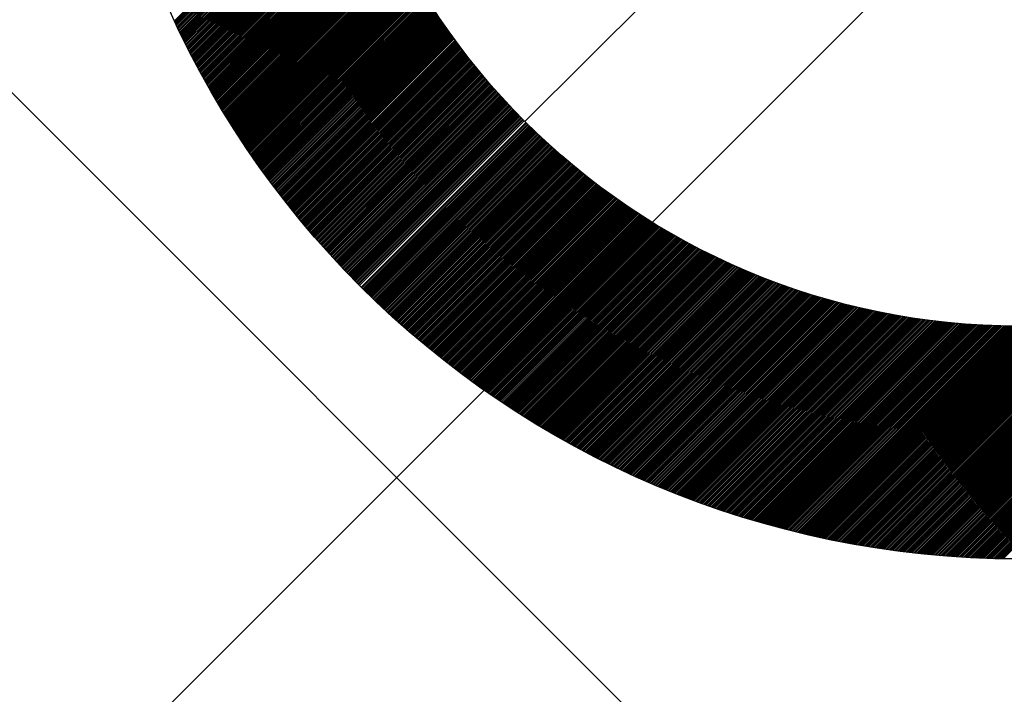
# Model space of a CAD drawing. Header units: millimetres. Extents: x -1753 to 37187, y -1972 to 14840.
# Tile 76 of 128: x 5086 to 5192, y 7225 to 7297. Entities that reach past the tile are written whole.
import ezdxf
from ezdxf.enums import TextEntityAlignment as Align

# ---------------------------------------------------------------- set-up
doc = ezdxf.new("R2010")
doc.units = ezdxf.units.MM
doc.header["$LTSCALE"] = 2
doc.header["$MEASUREMENT"] = 0
doc.linetypes.add('DASHED', pattern=[0.75, 0.5, -0.25])
doc.linetypes.add('HIDDEN', pattern=[0.375, 0.25, -0.125])
doc.layers.add('FIRE-SPKLR-EQP', color=1, linetype='Continuous', true_color=0xff0000)
doc.layers.add('FIRE-SPKLR-EQP-MPA-12SM-C', color=3, linetype='HIDDEN', true_color=0x00ff00)
doc.layers.add('GREY SCALE', color=9, linetype='Continuous', lineweight=0, true_color=0x808080)
doc.styles.get("Standard").update_dxf_attribs({"font": 'times.ttf'})

# ---------------------------------------------------------------- blocks, each defined once
blk = doc.blocks.new('SPKLR-EQP-PENDENT-68C')
at = {"layer": 'FIRE-SPKLR-EQP-MPA-12SM-C', "linetype": 'DASHED'}
blk.add_circle((0, 0), 2450, dxfattribs=at)
blk = doc.blocks.new('RCP LAYOUT')
at = {"layer": 'GREY SCALE', "lineweight": -3}
for p, q in [((1148.68, 3270), (11258.68, 13380)), ((9104.37, 3270), (200, 12174.37)), ((5140.29, 7286.07), (5246.36, 7392.14)), ((5102.67, 7296.89), (5121.93, 7316.15)), ((5102.73, 7296.77), (5121.97, 7316.01)), ((5102.78, 7296.65), (5122.01, 7315.88)), ((5102.84, 7296.53), (5122.06, 7315.75)), ((5102.9, 7296.41), (5122.1, 7315.61)), ((5102.95, 7296.29), (5122.14, 7315.48)), ((5103.01, 7296.17), (5122.19, 7315.35)), ((5103.07, 7296.05), (5122.23, 7315.21)), ((5103.13, 7295.93), (5122.28, 7315.08)), ((5103.18, 7295.81), (5122.32, 7314.95)), ((5103.24, 7295.69), (5122.37, 7314.82)), ((5103.3, 7295.57), (5122.41, 7314.69)), ((5103.36, 7295.45), (5122.46, 7314.56)), ((5103.41, 7295.34), (5122.5, 7314.42)), ((5103.47, 7295.22), (5122.55, 7314.29)), ((5103.53, 7295.1), (5122.59, 7314.16)), ((5103.59, 7294.98), (5122.64, 7314.03)), ((5103.65, 7294.86), (5122.69, 7313.9)), ((5103.7, 7294.74), (5122.73, 7313.77)), ((5103.76, 7294.62), (5122.78, 7313.64)), ((5103.82, 7294.51), (5122.83, 7313.51)), ((5103.88, 7294.39), (5122.87, 7313.38)), ((5103.94, 7294.27), (5122.92, 7313.25)), ((5104, 7294.15), (5122.97, 7313.12)), ((5104.06, 7294.04), (5123.02, 7312.99)), ((5104.12, 7293.92), (5123.06, 7312.87)), ((5104.18, 7293.8), (5123.11, 7312.74)), ((5104.24, 7293.68), (5123.16, 7312.61)), ((5104.3, 7293.57), (5123.21, 7312.48)), ((5104.36, 7293.45), (5123.26, 7312.35)), ((5104.42, 7293.33), (5123.31, 7312.22)), ((5104.48, 7293.22), (5123.36, 7312.1)), ((5104.54, 7293.1), (5123.41, 7311.97)), ((5104.6, 7292.98), (5123.46, 7311.84)), ((5104.66, 7292.87), (5123.51, 7311.72)), ((5104.72, 7292.75), (5123.56, 7311.59)), ((5104.78, 7292.63), (5123.61, 7311.46)), ((5104.84, 7292.52), (5123.66, 7311.34)), ((5104.9, 7292.4), (5123.71, 7311.21)), ((5104.96, 7292.29), (5123.76, 7311.08)), ((5105.02, 7292.17), (5123.81, 7310.96)), ((5105.08, 7292.06), (5123.86, 7310.83)), ((5105.15, 7291.94), (5123.91, 7310.71)), ((5105.21, 7291.83), (5123.96, 7310.58)), ((5105.27, 7291.71), (5124.01, 7310.45)), ((5105.33, 7291.6), (5124.06, 7310.33)), ((5105.39, 7291.48), (5124.12, 7310.21)), ((5105.46, 7291.37), (5124.17, 7310.08)), ((5105.52, 7291.25), (5124.22, 7309.96)), ((5105.58, 7291.14), (5124.27, 7309.83)), ((5105.64, 7291.02), (5124.33, 7309.71)), ((5105.71, 7290.91), (5124.38, 7309.58)), ((5105.77, 7290.8), (5124.43, 7309.46)), ((5105.83, 7290.68), (5124.49, 7309.34)), ((5105.89, 7290.57), (5124.54, 7309.21)), ((5105.96, 7290.45), (5124.59, 7309.09)), ((5106.02, 7290.34), (5124.65, 7308.97)), ((5106.08, 7290.23), (5124.7, 7308.84)), ((5106.15, 7290.11), (5124.75, 7308.72)), ((5106.21, 7290), (5124.81, 7308.6)), ((5106.27, 7289.89), (5124.86, 7308.48)), ((5106.34, 7289.78), (5124.92, 7308.36)), ((5106.4, 7289.66), (5124.97, 7308.23)), ((5106.47, 7289.55), (5125.03, 7308.11)), ((5106.53, 7289.44), (5125.08, 7307.99)), ((5106.6, 7289.33), (5125.14, 7307.87)), ((5106.66, 7289.21), (5125.19, 7307.75)), ((5106.72, 7289.1), (5125.25, 7307.63)), ((5106.79, 7288.99), (5125.31, 7307.51)), ((5106.85, 7288.88), (5125.36, 7307.39)), ((5106.92, 7288.77), (5125.42, 7307.27)), ((5106.98, 7288.65), (5125.48, 7307.14)), ((5107.05, 7288.54), (5125.53, 7307.02)), ((5107.12, 7288.43), (5125.59, 7306.9)), ((5107.18, 7288.32), (5125.65, 7306.79)), ((5107.25, 7288.21), (5125.7, 7306.67)), ((5107.31, 7288.1), (5125.76, 7306.55)), ((5107.38, 7287.99), (5125.82, 7306.43)), ((5107.44, 7287.88), (5125.88, 7306.31)), ((5107.51, 7287.77), (5125.93, 7306.19)), ((5107.58, 7287.65), (5125.99, 7306.07)), ((5107.64, 7287.54), (5126.05, 7305.95)), ((5107.71, 7287.43), (5126.11, 7305.83)), ((5107.78, 7287.32), (5126.17, 7305.72)), ((5107.84, 7287.21), (5126.23, 7305.6)), ((5107.91, 7287.1), (5126.29, 7305.48)), ((5107.98, 7286.99), (5126.34, 7305.36)), ((5108.04, 7286.88), (5126.4, 7305.24)), ((5108.11, 7286.77), (5126.46, 7305.13)), ((5108.18, 7286.67), (5126.52, 7305.01)), ((5108.25, 7286.56), (5126.58, 7304.89)), ((5108.31, 7286.45), (5126.64, 7304.78)), ((5108.38, 7286.34), (5126.7, 7304.66)), ((5108.45, 7286.23), (5126.76, 7304.54)), ((5108.52, 7286.12), (5126.82, 7304.43)), ((5108.58, 7286.01), (5126.88, 7304.31)), ((5108.65, 7285.9), (5126.95, 7304.2)), ((5108.72, 7285.79), (5127.01, 7304.08)), ((5108.79, 7285.69), (5127.07, 7303.96)), ((5108.86, 7285.58), (5127.13, 7303.85)), ((5108.93, 7285.47), (5127.19, 7303.73)), ((5109, 7285.36), (5127.25, 7303.62)), ((5109.06, 7285.25), (5127.31, 7303.5)), ((5109.13, 7285.15), (5127.38, 7303.39)), ((5109.2, 7285.04), (5127.44, 7303.27)), ((5109.27, 7284.93), (5127.5, 7303.16)), ((5109.34, 7284.82), (5127.56, 7303.05)), ((5109.41, 7284.72), (5127.63, 7302.93)), ((5109.48, 7284.61), (5127.69, 7302.82)), ((5109.55, 7284.5), (5127.75, 7302.7)), ((5109.62, 7284.39), (5127.81, 7302.59)), ((5109.69, 7284.29), (5127.88, 7302.48)), ((5109.76, 7284.18), (5127.94, 7302.36)), ((5109.83, 7284.07), (5128.01, 7302.25)), ((5109.9, 7283.97), (5128.07, 7302.14)), ((5109.97, 7283.86), (5128.13, 7302.02)), ((5110.04, 7283.75), (5128.2, 7301.91)), ((5110.11, 7283.65), (5128.26, 7301.8)), ((5110.18, 7283.54), (5128.33, 7301.69)), ((5110.25, 7283.44), (5128.39, 7301.57)), ((5110.32, 7283.33), (5128.46, 7301.46)), ((5110.4, 7283.23), (5128.52, 7301.35)), ((5110.47, 7283.12), (5128.59, 7301.24)), ((5110.54, 7283.01), (5128.65, 7301.13)), ((5110.61, 7282.91), (5128.72, 7301.02)), ((5110.68, 7282.8), (5128.78, 7300.91)), ((5110.75, 7282.7), (5128.85, 7300.79)), ((5110.82, 7282.59), (5128.91, 7300.68)), ((5110.9, 7282.49), (5128.98, 7300.57)), ((5110.97, 7282.38), (5129.05, 7300.46)), ((5111.04, 7282.28), (5129.11, 7300.35)), ((5111.11, 7282.18), (5129.18, 7300.24)), ((5111.18, 7282.07), (5129.25, 7300.13)), ((5111.26, 7281.97), (5129.31, 7300.02)), ((5111.33, 7281.86), (5129.38, 7299.91)), ((5111.4, 7281.76), (5129.45, 7299.8)), ((5111.48, 7281.65), (5129.52, 7299.69)), ((5111.55, 7281.55), (5129.58, 7299.58)), ((5111.62, 7281.45), (5129.65, 7299.48)), ((5111.69, 7281.34), (5129.72, 7299.37)), ((5111.77, 7281.24), (5129.79, 7299.26)), ((5111.84, 7281.14), (5129.85, 7299.15)), ((5111.92, 7281.03), (5129.92, 7299.04)), ((5111.99, 7280.93), (5129.99, 7298.93)), ((5112.06, 7280.83), (5130.06, 7298.82)), ((5112.14, 7280.72), (5130.13, 7298.72)), ((5112.21, 7280.62), (5130.2, 7298.61)), ((5112.28, 7280.52), (5130.27, 7298.5)), ((5112.36, 7280.42), (5130.34, 7298.39)), ((5112.43, 7280.31), (5130.41, 7298.29)), ((5112.51, 7280.21), (5130.48, 7298.18)), ((5112.58, 7280.11), (5130.55, 7298.07)), ((5112.66, 7280.01), (5130.62, 7297.97)), ((5112.73, 7279.91), (5130.69, 7297.86)), ((5112.81, 7279.8), (5130.76, 7297.75)), ((5112.88, 7279.7), (5130.83, 7297.65)), ((5112.96, 7279.6), (5130.9, 7297.54)), ((5113.03, 7279.5), (5130.97, 7297.43)), ((5113.11, 7279.4), (5131.04, 7297.33)), ((5113.18, 7279.3), (5131.11, 7297.22)), ((5113.26, 7279.19), (5131.18, 7297.12)), ((5113.33, 7279.09), (5131.25, 7297.01)), ((5113.41, 7278.99), (5131.32, 7296.91)), ((5113.49, 7278.89), (5131.4, 7296.8)), ((5113.56, 7278.79), (5131.47, 7296.7)), ((5113.64, 7278.69), (5131.54, 7296.59)), ((5113.71, 7278.59), (5131.61, 7296.49)), ((5113.79, 7278.49), (5131.68, 7296.38)), ((5113.87, 7278.39), (5131.76, 7296.28)), ((5113.94, 7278.29), (5131.83, 7296.17)), ((5114.02, 7278.19), (5131.9, 7296.07)), ((5114.1, 7278.09), (5131.97, 7295.97)), ((5114.17, 7277.99), (5132.05, 7295.86)), ((5114.25, 7277.89), (5132.12, 7295.76)), ((5114.33, 7277.79), (5132.19, 7295.66)), ((5114.41, 7277.69), (5132.27, 7295.55)), ((5114.48, 7277.59), (5132.34, 7295.45)), ((5114.56, 7277.49), (5132.41, 7295.35)), ((5114.64, 7277.39), (5132.49, 7295.24)), ((5114.72, 7277.29), (5132.56, 7295.14)), ((5114.79, 7277.2), (5132.64, 7295.04)), ((5114.87, 7277.1), (5132.71, 7294.94)), ((5114.95, 7277), (5132.79, 7294.83)), ((5115.03, 7276.9), (5132.86, 7294.73)), ((5115.11, 7276.8), (5132.94, 7294.63)), ((5115.19, 7276.7), (5133.01, 7294.53)), ((5115.26, 7276.6), (5133.09, 7294.43)), ((5115.34, 7276.51), (5133.16, 7294.32)), ((5115.42, 7276.41), (5133.24, 7294.22)), ((5115.5, 7276.31), (5133.31, 7294.12)), ((5115.58, 7276.21), (5133.39, 7294.02)), ((5115.66, 7276.11), (5133.46, 7293.92)), ((5115.74, 7276.02), (5133.54, 7293.82)), ((5115.82, 7275.92), (5133.62, 7293.72)), ((5115.9, 7275.82), (5133.69, 7293.62)), ((5115.98, 7275.73), (5133.77, 7293.52)), ((5116.06, 7275.63), (5133.85, 7293.42)), ((5116.14, 7275.53), (5133.92, 7293.32)), ((5116.22, 7275.43), (5134, 7293.22)), ((5116.3, 7275.34), (5134.08, 7293.12)), ((5116.38, 7275.24), (5134.16, 7293.02)), ((5116.46, 7275.14), (5134.23, 7292.92)), ((5116.54, 7275.05), (5134.31, 7292.82)), ((5116.62, 7274.95), (5134.39, 7292.72)), ((5116.7, 7274.86), (5134.47, 7292.62)), ((5116.78, 7274.76), (5134.54, 7292.53)), ((5116.86, 7274.66), (5134.62, 7292.43)), ((5116.94, 7274.57), (5134.7, 7292.33)), ((5117.02, 7274.47), (5134.78, 7292.23)), ((5117.1, 7274.38), (5134.86, 7292.13)), ((5117.18, 7274.28), (5134.94, 7292.03)), ((5117.26, 7274.18), (5135.02, 7291.94)), ((5117.35, 7274.09), (5135.09, 7291.84)), ((5117.43, 7273.99), (5135.17, 7291.74)), ((5117.51, 7273.9), (5135.25, 7291.64)), ((5117.59, 7273.8), (5135.33, 7291.55)), ((5117.67, 7273.71), (5135.41, 7291.45)), ((5117.75, 7273.61), (5135.49, 7291.35)), ((5117.84, 7273.52), (5135.57, 7291.26)), ((5117.92, 7273.43), (5135.65, 7291.16)), ((5118, 7273.33), (5135.73, 7291.06)), ((5118.08, 7273.24), (5135.81, 7290.97)), ((5118.17, 7273.14), (5135.89, 7290.87)), ((5118.25, 7273.05), (5135.98, 7290.77)), ((5118.33, 7272.95), (5136.06, 7290.68)), ((5118.41, 7272.86), (5136.14, 7290.58)), ((5118.5, 7272.77), (5136.22, 7290.49)), ((5118.58, 7272.67), (5136.3, 7290.39)), ((5118.66, 7272.58), (5136.38, 7290.3)), ((5118.75, 7272.49), (5136.46, 7290.2)), ((5118.83, 7272.39), (5136.54, 7290.11)), ((5118.91, 7272.3), (5136.63, 7290.01)), ((5119, 7272.21), (5136.71, 7289.92)), ((5119.08, 7272.11), (5136.79, 7289.82)), ((5119.17, 7272.02), (5136.87, 7289.73)), ((5119.25, 7271.93), (5136.96, 7289.63)), ((5119.33, 7271.84), (5137.04, 7289.54)), ((5119.42, 7271.74), (5137.12, 7289.45)), ((5119.5, 7271.65), (5137.2, 7289.35)), ((5119.59, 7271.56), (5137.29, 7289.26)), ((5119.67, 7271.47), (5137.37, 7289.16)), ((5119.76, 7271.37), (5137.45, 7289.07)), ((5119.84, 7271.28), (5137.54, 7288.98)), ((5119.93, 7271.19), (5137.62, 7288.89)), ((5120.01, 7271.1), (5137.71, 7288.79)), ((5120.1, 7271.01), (5137.79, 7288.7)), ((5120.18, 7270.91), (5137.87, 7288.61)), ((5120.27, 7270.82), (5137.96, 7288.51)), ((5120.35, 7270.73), (5138.04, 7288.42)), ((5120.44, 7270.64), (5138.13, 7288.33)), ((5120.52, 7270.55), (5138.21, 7288.24)), ((5120.61, 7270.46), (5138.3, 7288.15)), ((5120.7, 7270.37), (5138.38, 7288.05)), ((5120.78, 7270.28), (5138.47, 7287.96)), ((5120.87, 7270.19), (5138.55, 7287.87)), ((5120.95, 7270.1), (5138.64, 7287.78)), ((5121.04, 7270.01), (5138.72, 7287.69)), ((5121.13, 7269.92), (5138.81, 7287.6)), ((5121.21, 7269.83), (5138.9, 7287.51)), ((5121.3, 7269.74), (5138.98, 7287.42)), ((5121.39, 7269.65), (5139.07, 7287.33)), ((5121.47, 7269.56), (5139.15, 7287.24)), ((5121.56, 7269.47), (5139.24, 7287.15)), ((5121.65, 7269.38), (5139.33, 7287.06)), ((5121.73, 7269.29), (5139.41, 7286.97)), ((5121.82, 7269.2), (5139.5, 7286.88)), ((5121.91, 7269.11), (5139.59, 7286.79)), ((5122, 7269.02), (5139.68, 7286.7)), ((5122.08, 7268.93), (5139.76, 7286.61)), ((5122.17, 7268.84), (5139.85, 7286.52)), ((5122.26, 7268.75), (5139.94, 7286.43)), ((5122.35, 7268.66), (5140.03, 7286.34)), ((5122.44, 7268.57), (5140.11, 7286.25)), ((5122.52, 7268.49), (5140.2, 7286.16)), ((5122.7, 7268.31), (5140.38, 7285.99)), ((5122.79, 7268.22), (5140.47, 7285.9)), ((5122.88, 7268.13), (5140.56, 7285.81)), ((5122.97, 7268.04), (5140.65, 7285.72)), ((5123.06, 7267.96), (5140.73, 7285.63)), ((5123.15, 7267.87), (5140.82, 7285.55)), ((5123.23, 7267.78), (5140.91, 7285.46)), ((5123.32, 7267.69), (5141, 7285.37)), ((5123.41, 7267.61), (5141.09, 7285.28)), ((5123.5, 7267.52), (5141.18, 7285.2)), ((5123.59, 7267.43), (5141.27, 7285.11)), ((5123.68, 7267.34), (5141.36, 7285.02)), ((5123.77, 7267.26), (5141.45, 7284.94)), ((5123.86, 7267.17), (5141.54, 7284.85)), ((5123.95, 7267.08), (5141.63, 7284.77)), ((5124.04, 7267), (5141.72, 7284.68)), ((5124.13, 7266.91), (5141.81, 7284.59)), ((5124.22, 7266.82), (5141.91, 7284.51)), ((5124.31, 7266.74), (5142, 7284.42)), ((5124.4, 7266.65), (5142.09, 7284.34)), ((5124.49, 7266.57), (5142.18, 7284.25)), ((5124.58, 7266.48), (5142.27, 7284.17)), ((5124.68, 7266.39), (5142.36, 7284.08)), ((5124.77, 7266.31), (5142.45, 7284)), ((5124.86, 7266.22), (5142.55, 7283.91)), ((5124.95, 7266.14), (5142.64, 7283.83)), ((5125.04, 7266.05), (5142.73, 7283.74)), ((5125.13, 7265.97), (5142.82, 7283.66)), ((5125.22, 7265.88), (5142.92, 7283.57)), ((5125.31, 7265.79), (5143.01, 7283.49)), ((5125.41, 7265.71), (5143.1, 7283.41)), ((5125.5, 7265.62), (5143.19, 7283.32)), ((5125.59, 7265.54), (5143.29, 7283.24)), ((5125.68, 7265.46), (5143.38, 7283.15)), ((5125.77, 7265.37), (5143.47, 7283.07)), ((5125.87, 7265.29), (5143.57, 7282.99)), ((5125.96, 7265.2), (5143.66, 7282.91)), ((5126.05, 7265.12), (5143.76, 7282.82)), ((5126.14, 7265.03), (5143.85, 7282.74)), ((5126.24, 7264.95), (5143.94, 7282.66)), ((5126.33, 7264.87), (5144.04, 7282.57)), ((5126.42, 7264.78), (5144.13, 7282.49)), ((5126.52, 7264.7), (5144.23, 7282.41)), ((5126.61, 7264.61), (5144.32, 7282.33)), ((5126.7, 7264.53), (5144.42, 7282.25)), ((5126.8, 7264.45), (5144.51, 7282.16)), ((5126.89, 7264.36), (5144.61, 7282.08)), ((5126.98, 7264.28), (5144.7, 7282)), ((5127.08, 7264.2), (5144.8, 7281.92)), ((5127.17, 7264.12), (5144.89, 7281.84)), ((5127.26, 7264.03), (5144.99, 7281.76)), ((5127.36, 7263.95), (5145.09, 7281.68)), ((5127.45, 7263.87), (5145.18, 7281.6)), ((5127.55, 7263.79), (5145.28, 7281.52)), ((5127.64, 7263.7), (5145.38, 7281.44)), ((5127.74, 7263.62), (5145.47, 7281.36)), ((5127.83, 7263.54), (5145.57, 7281.28)), ((5127.93, 7263.46), (5145.67, 7281.2)), ((5128.02, 7263.37), (5145.76, 7281.12)), ((5128.12, 7263.29), (5145.86, 7281.04)), ((5128.21, 7263.21), (5145.96, 7280.96)), ((5128.31, 7263.13), (5146.05, 7280.88)), ((5128.4, 7263.05), (5146.15, 7280.8)), ((5128.5, 7262.97), (5146.25, 7280.72)), ((5128.59, 7262.89), (5146.35, 7280.64)), ((5128.69, 7262.8), (5146.45, 7280.56)), ((5128.78, 7262.72), (5146.54, 7280.48)), ((5128.88, 7262.64), (5146.64, 7280.41)), ((5128.98, 7262.56), (5146.74, 7280.33)), ((5129.07, 7262.48), (5146.84, 7280.25)), ((5129.17, 7262.4), (5146.94, 7280.17)), ((5129.26, 7262.32), (5147.04, 7280.09)), ((5129.36, 7262.24), (5147.14, 7280.02)), ((5129.46, 7262.16), (5147.24, 7279.94)), ((5129.55, 7262.08), (5147.34, 7279.86)), ((5129.65, 7262), (5147.44, 7279.78)), ((5129.75, 7261.92), (5147.54, 7279.71)), ((5129.84, 7261.84), (5147.64, 7279.63)), ((5129.94, 7261.76), (5147.74, 7279.55)), ((5130.04, 7261.68), (5147.84, 7279.48)), ((5130.14, 7261.6), (5147.94, 7279.4)), ((5130.23, 7261.52), (5148.04, 7279.32)), ((5130.33, 7261.44), (5148.14, 7279.25)), ((5130.43, 7261.36), (5148.24, 7279.17)), ((5130.53, 7261.28), (5148.34, 7279.1)), ((5130.62, 7261.21), (5148.44, 7279.02)), ((5130.72, 7261.13), (5148.54, 7278.95)), ((5130.82, 7261.05), (5148.64, 7278.87)), ((5130.92, 7260.97), (5148.74, 7278.79)), ((5131.02, 7260.89), (5148.85, 7278.72)), ((5131.12, 7260.81), (5148.95, 7278.64)), ((5131.21, 7260.73), (5149.05, 7278.57)), ((5131.31, 7260.66), (5149.15, 7278.5)), ((5131.41, 7260.58), (5149.25, 7278.42)), ((5131.51, 7260.5), (5149.36, 7278.35)), ((5131.61, 7260.42), (5149.46, 7278.27)), ((5131.71, 7260.34), (5149.56, 7278.2)), ((5131.81, 7260.27), (5149.67, 7278.12)), ((5131.91, 7260.19), (5149.77, 7278.05)), ((5132.01, 7260.11), (5149.87, 7277.98)), ((5132.11, 7260.04), (5149.97, 7277.9)), ((5132.21, 7259.96), (5150.08, 7277.83)), ((5132.31, 7259.88), (5150.18, 7277.76)), ((5132.41, 7259.8), (5150.29, 7277.68)), ((5132.51, 7259.73), (5150.39, 7277.61)), ((5132.61, 7259.65), (5150.49, 7277.54)), ((5132.71, 7259.57), (5150.6, 7277.47)), ((5132.81, 7259.5), (5150.7, 7277.39)), ((5132.91, 7259.42), (5150.81, 7277.32)), ((5133.01, 7259.35), (5150.91, 7277.25)), ((5133.11, 7259.27), (5151.02, 7277.18)), ((5133.21, 7259.19), (5151.12, 7277.11)), ((5133.31, 7259.12), (5151.23, 7277.04)), ((5133.41, 7259.04), (5151.33, 7276.96)), ((5133.51, 7258.97), (5151.44, 7276.89)), ((5133.61, 7258.89), (5151.54, 7276.82)), ((5133.71, 7258.82), (5151.65, 7276.75)), ((5133.82, 7258.74), (5151.76, 7276.68)), ((5133.92, 7258.67), (5151.86, 7276.61)), ((5134.02, 7258.59), (5151.97, 7276.54)), ((5134.12, 7258.52), (5152.08, 7276.47)), ((5134.22, 7258.44), (5152.18, 7276.4)), ((5134.33, 7258.37), (5152.29, 7276.33)), ((5134.43, 7258.29), (5152.4, 7276.26)), ((5134.53, 7258.22), (5152.5, 7276.19)), ((5134.63, 7258.14), (5152.61, 7276.12)), ((5134.74, 7258.07), (5152.72, 7276.05)), ((5134.84, 7257.99), (5152.83, 7275.98)), ((5134.94, 7257.92), (5152.93, 7275.91)), ((5135.04, 7257.85), (5153.04, 7275.84)), ((5135.15, 7257.77), (5153.15, 7275.78)), ((5135.25, 7257.7), (5153.26, 7275.71)), ((5135.35, 7257.63), (5153.37, 7275.64)), ((5135.46, 7257.55), (5153.47, 7275.57)), ((5135.56, 7257.48), (5153.58, 7275.5)), ((5135.66, 7257.41), (5153.69, 7275.43)), ((5135.77, 7257.33), (5153.8, 7275.37)), ((5135.87, 7257.26), (5153.91, 7275.3)), ((5135.97, 7257.19), (5154.02, 7275.23)), ((5136.08, 7257.11), (5154.13, 7275.16)), ((5136.18, 7257.04), (5154.24, 7275.1)), ((5136.29, 7256.97), (5154.35, 7275.03)), ((5136.39, 7256.9), (5154.46, 7274.96)), ((5136.5, 7256.82), (5154.57, 7274.9)), ((5136.6, 7256.75), (5154.68, 7274.83)), ((5136.71, 7256.68), (5154.79, 7274.76)), ((5136.81, 7256.61), (5154.9, 7274.7)), ((5136.92, 7256.54), (5155.01, 7274.63)), ((5137.02, 7256.46), (5155.12, 7274.57)), ((5137.13, 7256.39), (5155.23, 7274.5)), ((5137.23, 7256.32), (5155.34, 7274.43)), ((5137.34, 7256.25), (5155.46, 7274.37)), ((5137.44, 7256.18), (5155.57, 7274.3)), ((5137.55, 7256.11), (5155.68, 7274.24)), ((5137.65, 7256.04), (5155.79, 7274.17)), ((5137.76, 7255.97), (5155.9, 7274.11)), ((5137.87, 7255.89), (5156.02, 7274.05)), ((5137.97, 7255.82), (5156.13, 7273.98)), ((5138.08, 7255.75), (5156.24, 7273.92)), ((5138.18, 7255.68), (5156.35, 7273.85)), ((5138.29, 7255.61), (5156.47, 7273.79)), ((5138.4, 7255.54), (5156.58, 7273.73)), ((5138.5, 7255.47), (5156.69, 7273.66)), ((5138.61, 7255.4), (5156.81, 7273.6)), ((5138.72, 7255.33), (5156.92, 7273.54)), ((5138.82, 7255.26), (5157.03, 7273.47)), ((5138.93, 7255.19), (5157.15, 7273.41)), ((5139.04, 7255.12), (5157.26, 7273.35)), ((5139.15, 7255.05), (5157.38, 7273.28)), ((5139.25, 7254.99), (5157.49, 7273.22)), ((5139.36, 7254.92), (5157.6, 7273.16)), ((5139.47, 7254.85), (5157.72, 7273.1)), ((5139.58, 7254.78), (5157.83, 7273.04)), ((5139.69, 7254.71), (5157.95, 7272.97)), ((5139.79, 7254.64), (5158.06, 7272.91)), ((5139.9, 7254.57), (5158.18, 7272.85)), ((5140.01, 7254.5), (5158.3, 7272.79)), ((5140.12, 7254.44), (5158.41, 7272.73)), ((5140.23, 7254.37), (5158.53, 7272.67)), ((5140.34, 7254.3), (5158.64, 7272.61)), ((5140.45, 7254.23), (5158.76, 7272.55)), ((5140.55, 7254.16), (5158.88, 7272.49)), ((5140.66, 7254.1), (5158.99, 7272.43)), ((5140.77, 7254.03), (5159.11, 7272.37)), ((5140.88, 7253.96), (5159.23, 7272.31)), ((5140.99, 7253.89), (5159.34, 7272.25)), ((5141.1, 7253.83), (5159.46, 7272.19)), ((5141.21, 7253.76), (5159.58, 7272.13)), ((5141.32, 7253.69), (5159.7, 7272.07)), ((5141.43, 7253.63), (5159.81, 7272.01)), ((5141.54, 7253.56), (5159.93, 7271.95)), ((5141.65, 7253.49), (5160.05, 7271.89)), ((5141.76, 7253.43), (5160.17, 7271.83)), ((5141.87, 7253.36), (5160.29, 7271.78)), ((5141.98, 7253.29), (5160.41, 7271.72)), ((5142.09, 7253.23), (5160.52, 7271.66)), ((5142.2, 7253.16), (5160.64, 7271.6)), ((5142.31, 7253.1), (5160.76, 7271.54)), ((5142.43, 7253.03), (5160.88, 7271.49)), ((5142.54, 7252.96), (5161, 7271.43)), ((5142.65, 7252.9), (5161.12, 7271.37)), ((5142.76, 7252.83), (5161.24, 7271.32)), ((5142.87, 7252.77), (5161.36, 7271.26)), ((5142.98, 7252.7), (5161.48, 7271.2)), ((5143.09, 7252.64), (5161.6, 7271.15)), ((5143.21, 7252.57), (5161.72, 7271.09)), ((5143.32, 7252.51), (5161.84, 7271.03)), ((5143.43, 7252.44), (5161.96, 7270.98)), ((5143.54, 7252.38), (5162.09, 7270.92)), ((5143.65, 7252.31), (5162.21, 7270.87)), ((5143.77, 7252.25), (5162.33, 7270.81)), ((5143.88, 7252.19), (5162.45, 7270.76)), ((5143.99, 7252.12), (5162.57, 7270.7)), ((5144.11, 7252.06), (5162.69, 7270.65)), ((5144.22, 7251.99), (5162.82, 7270.59)), ((5144.33, 7251.93), (5162.94, 7270.54)), ((5144.44, 7251.87), (5163.06, 7270.48)), ((5144.56, 7251.8), (5163.18, 7270.43)), ((5144.67, 7251.74), (5163.31, 7270.38)), ((5144.78, 7251.68), (5163.43, 7270.32)), ((5144.9, 7251.61), (5163.55, 7270.27)), ((5145.01, 7251.55), (5163.68, 7270.22)), ((5145.13, 7251.49), (5163.8, 7270.16)), ((5145.24, 7251.43), (5163.92, 7270.11)), ((5145.35, 7251.36), (5164.05, 7270.06)), ((5145.47, 7251.3), (5164.17, 7270)), ((5191.63, 7239.12), (5222.53, 7270.03)), ((5145.58, 7251.24), (5164.3, 7269.95)), ((5145.7, 7251.18), (5164.42, 7269.9)), ((5145.81, 7251.11), (5164.55, 7269.85)), ((5145.93, 7251.05), (5164.67, 7269.8)), ((5146.04, 7250.99), (5164.8, 7269.74)), ((5146.16, 7250.93), (5164.92, 7269.69)), ((5146.27, 7250.87), (5165.05, 7269.64)), ((5146.39, 7250.81), (5165.17, 7269.59)), ((5146.5, 7250.75), (5165.3, 7269.54)), ((5146.62, 7250.68), (5165.43, 7269.49)), ((5146.74, 7250.62), (5165.55, 7269.44)), ((5146.85, 7250.56), (5165.68, 7269.39)), ((5146.97, 7250.5), (5165.8, 7269.34)), ((5147.08, 7250.44), (5165.93, 7269.29)), ((5147.2, 7250.38), (5166.06, 7269.24)), ((5147.32, 7250.32), (5166.19, 7269.19)), ((5147.43, 7250.26), (5166.31, 7269.14)), ((5147.55, 7250.2), (5166.44, 7269.09)), ((5147.67, 7250.14), (5166.57, 7269.04)), ((5147.78, 7250.08), (5166.7, 7268.99)), ((5147.9, 7250.02), (5166.83, 7268.94)), ((5190.07, 7239.16), (5219.88, 7268.97)), ((5190.24, 7239.15), (5220.16, 7269.07)), ((5190.42, 7239.15), (5220.45, 7269.19)), ((5190.59, 7239.14), (5220.74, 7269.3)), ((5190.76, 7239.14), (5221.03, 7269.41)), ((5190.93, 7239.14), (5221.33, 7269.53)), ((5191.11, 7239.13), (5221.63, 7269.65)), ((5191.28, 7239.13), (5221.93, 7269.78)), ((5191.45, 7239.12), (5222.23, 7269.9)), ((5148.02, 7249.96), (5166.95, 7268.9)), ((5148.13, 7249.9), (5167.08, 7268.85)), ((5148.25, 7249.84), (5167.21, 7268.8)), ((5148.37, 7249.78), (5167.34, 7268.75)), ((5148.49, 7249.72), (5167.47, 7268.7)), ((5148.6, 7249.66), (5167.6, 7268.66)), ((5148.72, 7249.6), (5167.73, 7268.61)), ((5148.84, 7249.55), (5167.86, 7268.56)), ((5148.96, 7249.49), (5167.99, 7268.52)), ((5149.08, 7249.43), (5168.12, 7268.47)), ((5149.2, 7249.37), (5168.25, 7268.42)), ((5149.31, 7249.31), (5168.38, 7268.38)), ((5149.43, 7249.25), (5168.51, 7268.33)), ((5149.55, 7249.2), (5168.64, 7268.29)), ((5149.67, 7249.14), (5168.77, 7268.24)), ((5149.79, 7249.08), (5168.9, 7268.19)), ((5149.91, 7249.02), (5169.03, 7268.15)), ((5150.03, 7248.97), (5169.17, 7268.1)), ((5150.15, 7248.91), (5169.3, 7268.06)), ((5150.27, 7248.85), (5169.43, 7268.02)), ((5150.39, 7248.79), (5169.56, 7267.97)), ((5150.51, 7248.74), (5169.7, 7267.93)), ((5150.63, 7248.68), (5169.83, 7267.88)), ((5188.21, 7239.24), (5216.87, 7267.9)), ((5188.38, 7239.23), (5217.13, 7267.99)), ((5188.54, 7239.22), (5217.4, 7268.08)), ((5188.71, 7239.21), (5217.67, 7268.17)), ((5188.88, 7239.21), (5217.94, 7268.26)), ((5189.05, 7239.2), (5218.21, 7268.36)), ((5189.22, 7239.19), (5218.48, 7268.45)), ((5189.39, 7239.18), (5218.76, 7268.55)), ((5189.56, 7239.18), (5219.04, 7268.65)), ((5189.73, 7239.17), (5219.31, 7268.75)), ((5189.9, 7239.17), (5219.6, 7268.86)), ((5150.75, 7248.62), (5169.96, 7267.84)), ((5150.87, 7248.57), (5170.1, 7267.8)), ((5150.99, 7248.51), (5170.23, 7267.75)), ((5151.11, 7248.46), (5170.36, 7267.71)), ((5151.23, 7248.4), (5170.5, 7267.67)), ((5151.35, 7248.34), (5170.63, 7267.62)), ((5151.47, 7248.29), (5170.76, 7267.58)), ((5151.59, 7248.23), (5170.9, 7267.54)), ((5151.71, 7248.18), (5171.03, 7267.5)), ((5151.83, 7248.12), (5171.17, 7267.45)), ((5151.96, 7248.07), (5171.3, 7267.41)), ((5152.08, 7248.01), (5171.44, 7267.37)), ((5152.2, 7247.96), (5171.57, 7267.33)), ((5152.32, 7247.9), (5171.71, 7267.29)), ((5152.44, 7247.85), (5171.85, 7267.25)), ((5152.57, 7247.79), (5171.98, 7267.21)), ((5152.69, 7247.74), (5172.12, 7267.17)), ((5152.81, 7247.68), (5172.26, 7267.13)), ((5152.93, 7247.63), (5172.39, 7267.09)), ((5153.06, 7247.57), (5172.53, 7267.05)), ((5153.18, 7247.52), (5172.67, 7267.01)), ((5153.3, 7247.47), (5172.8, 7266.97)), ((5153.42, 7247.41), (5172.94, 7266.93)), ((5153.55, 7247.36), (5173.08, 7266.89)), ((5153.67, 7247.31), (5173.22, 7266.85)), ((5153.79, 7247.25), (5173.36, 7266.81)), ((5185.88, 7239.39), (5213.31, 7266.82)), ((5186.04, 7239.37), (5213.56, 7266.89)), ((5186.21, 7239.36), (5213.81, 7266.96)), ((5186.37, 7239.35), (5214.05, 7267.03)), ((5186.54, 7239.34), (5214.3, 7267.1)), ((5186.7, 7239.33), (5214.55, 7267.17)), ((5186.87, 7239.32), (5214.8, 7267.25)), ((5187.04, 7239.31), (5215.06, 7267.33)), ((5187.2, 7239.29), (5215.31, 7267.4)), ((5187.37, 7239.28), (5215.57, 7267.48)), ((5187.54, 7239.28), (5215.82, 7267.56)), ((5187.7, 7239.27), (5216.08, 7267.64)), ((5187.87, 7239.26), (5216.34, 7267.73)), ((5188.04, 7239.25), (5216.6, 7267.81)), ((5153.92, 7247.2), (5173.5, 7266.78)), ((5154.04, 7247.15), (5173.63, 7266.74)), ((5154.17, 7247.09), (5173.77, 7266.7)), ((5154.29, 7247.04), (5173.91, 7266.66)), ((5154.41, 7246.99), (5174.05, 7266.63)), ((5154.54, 7246.94), (5174.19, 7266.59)), ((5154.66, 7246.88), (5174.33, 7266.55)), ((5154.79, 7246.83), (5174.47, 7266.52)), ((5154.91, 7246.78), (5174.61, 7266.48)), ((5155.04, 7246.73), (5174.75, 7266.44)), ((5155.16, 7246.68), (5174.89, 7266.41)), ((5155.29, 7246.62), (5175.04, 7266.37)), ((5155.41, 7246.57), (5175.18, 7266.34)), ((5155.54, 7246.52), (5175.32, 7266.3)), ((5155.66, 7246.47), (5175.46, 7266.27)), ((5155.79, 7246.42), (5175.6, 7266.23)), ((5155.92, 7246.37), (5175.74, 7266.2)), ((5156.04, 7246.32), (5175.89, 7266.16)), ((5156.17, 7246.27), (5176.03, 7266.13)), ((5156.29, 7246.22), (5176.17, 7266.09)), ((5156.42, 7246.17), (5176.32, 7266.06)), ((5156.55, 7246.12), (5176.46, 7266.03)), ((5156.67, 7246.07), (5176.6, 7266)), ((5156.8, 7246.02), (5176.75, 7265.96)), ((5156.93, 7245.97), (5176.89, 7265.93)), ((5157.05, 7245.92), (5177.04, 7265.9)), ((5157.18, 7245.87), (5177.18, 7265.87)), ((5157.31, 7245.82), (5177.33, 7265.83)), ((5157.44, 7245.77), (5177.47, 7265.8)), ((5157.57, 7245.72), (5177.62, 7265.77)), ((5182.96, 7239.65), (5209.1, 7265.78)), ((5183.12, 7239.63), (5209.32, 7265.83)), ((5183.28, 7239.61), (5209.55, 7265.88)), ((5183.44, 7239.6), (5209.78, 7265.93)), ((5183.6, 7239.58), (5210.01, 7265.99)), ((5183.76, 7239.57), (5210.23, 7266.04)), ((5183.92, 7239.55), (5210.47, 7266.09)), ((5184.08, 7239.54), (5210.7, 7266.15)), ((5184.25, 7239.52), (5210.93, 7266.2)), ((5184.41, 7239.51), (5211.16, 7266.26)), ((5184.57, 7239.49), (5211.4, 7266.32)), ((5184.73, 7239.48), (5211.63, 7266.38)), ((5184.9, 7239.46), (5211.87, 7266.44)), ((5185.06, 7239.45), (5212.11, 7266.5)), ((5185.22, 7239.44), (5212.35, 7266.56)), ((5185.39, 7239.42), (5212.59, 7266.62)), ((5185.55, 7239.41), (5212.83, 7266.69)), ((5185.71, 7239.4), (5213.07, 7266.75)), ((5157.69, 7245.67), (5177.76, 7265.74)), ((5157.82, 7245.62), (5177.91, 7265.71)), ((5157.95, 7245.57), (5178.05, 7265.68)), ((5158.08, 7245.52), (5178.2, 7265.65)), ((5158.21, 7245.48), (5178.35, 7265.62)), ((5158.33, 7245.43), (5178.49, 7265.59)), ((5158.46, 7245.38), (5178.64, 7265.56)), ((5158.59, 7245.33), (5178.79, 7265.53)), ((5158.72, 7245.28), (5178.94, 7265.5)), ((5158.85, 7245.24), (5179.08, 7265.47)), ((5158.98, 7245.19), (5179.23, 7265.44)), ((5159.11, 7245.14), (5179.38, 7265.41)), ((5159.24, 7245.1), (5179.53, 7265.39)), ((5159.37, 7245.05), (5179.68, 7265.36)), ((5159.5, 7245), (5179.83, 7265.33)), ((5159.63, 7244.96), (5179.98, 7265.3)), ((5159.76, 7244.91), (5180.13, 7265.28)), ((5159.89, 7244.86), (5180.28, 7265.25)), ((5160.02, 7244.82), (5180.43, 7265.22)), ((5160.15, 7244.77), (5180.58, 7265.2)), ((5160.28, 7244.72), (5180.73, 7265.17)), ((5160.41, 7244.68), (5180.88, 7265.15)), ((5160.54, 7244.63), (5181.03, 7265.12)), ((5160.68, 7244.59), (5181.18, 7265.1)), ((5160.81, 7244.54), (5181.34, 7265.07)), ((5160.94, 7244.5), (5181.49, 7265.05)), ((5161.07, 7244.45), (5181.64, 7265.02)), ((5161.2, 7244.41), (5181.79, 7265)), ((5161.33, 7244.36), (5181.95, 7264.98)), ((5161.47, 7244.32), (5182.1, 7264.95)), ((5161.6, 7244.27), (5182.25, 7264.93)), ((5161.73, 7244.23), (5182.41, 7264.91)), ((5161.86, 7244.18), (5182.56, 7264.88)), ((5162, 7244.14), (5182.72, 7264.86)), ((5162.13, 7244.1), (5182.87, 7264.84)), ((5162.26, 7244.05), (5183.03, 7264.82)), ((5162.4, 7244.01), (5183.18, 7264.8)), ((5162.53, 7243.97), (5183.34, 7264.78)), ((5162.66, 7243.92), (5183.49, 7264.75)), ((5162.8, 7243.88), (5183.65, 7264.73)), ((5162.93, 7243.84), (5183.81, 7264.71)), ((5163.07, 7243.8), (5183.96, 7264.69)), ((5178.26, 7240.25), (5202.71, 7264.7)), ((5178.41, 7240.23), (5202.91, 7264.72)), ((5178.56, 7240.2), (5203.11, 7264.75)), ((5178.72, 7240.18), (5203.31, 7264.78)), ((5178.87, 7240.16), (5203.52, 7264.8)), ((5179.03, 7240.13), (5203.72, 7264.83)), ((5179.18, 7240.11), (5203.93, 7264.86)), ((5179.34, 7240.09), (5204.14, 7264.89)), ((5179.49, 7240.07), (5204.34, 7264.92)), ((5179.65, 7240.05), (5204.55, 7264.95)), ((5179.8, 7240.03), (5204.76, 7264.98)), ((5179.96, 7240), (5204.97, 7265.02)), ((5180.11, 7239.98), (5205.18, 7265.05)), ((5180.27, 7239.96), (5205.39, 7265.08)), ((5180.43, 7239.94), (5205.6, 7265.12)), ((5180.58, 7239.92), (5205.82, 7265.16)), ((5180.74, 7239.9), (5206.03, 7265.19)), ((5180.9, 7239.88), (5206.24, 7265.23)), ((5181.05, 7239.86), (5206.46, 7265.27)), ((5181.21, 7239.84), (5206.67, 7265.3)), ((5181.37, 7239.82), (5206.89, 7265.34)), ((5181.53, 7239.81), (5207.11, 7265.38)), ((5181.68, 7239.79), (5207.32, 7265.43)), ((5181.84, 7239.77), (5207.54, 7265.47)), ((5182, 7239.75), (5207.76, 7265.51)), ((5182.16, 7239.73), (5207.98, 7265.55)), ((5182.32, 7239.71), (5208.2, 7265.6)), ((5182.48, 7239.7), (5208.43, 7265.64)), ((5182.64, 7239.68), (5208.65, 7265.69)), ((5182.8, 7239.66), (5208.87, 7265.74)), ((5163.2, 7243.75), (5184.12, 7264.67)), ((5163.33, 7243.71), (5184.28, 7264.65)), ((5163.47, 7243.67), (5184.44, 7264.64)), ((5163.6, 7243.63), (5184.59, 7264.62)), ((5163.74, 7243.58), (5184.75, 7264.6)), ((5163.87, 7243.54), (5184.91, 7264.58)), ((5164.01, 7243.5), (5185.07, 7264.56)), ((5164.14, 7243.46), (5185.23, 7264.55)), ((5164.28, 7243.42), (5185.39, 7264.53)), ((5164.42, 7243.38), (5185.55, 7264.51)), ((5164.55, 7243.34), (5185.71, 7264.49)), ((5164.69, 7243.3), (5185.87, 7264.48)), ((5164.82, 7243.25), (5186.03, 7264.46)), ((5164.96, 7243.21), (5186.19, 7264.45)), ((5165.1, 7243.17), (5186.35, 7264.43)), ((5165.23, 7243.13), (5186.52, 7264.42)), ((5165.37, 7243.09), (5186.68, 7264.4)), ((5165.51, 7243.05), (5186.84, 7264.39)), ((5165.64, 7243.01), (5187, 7264.37)), ((5165.78, 7242.98), (5187.17, 7264.36)), ((5165.92, 7242.94), (5187.33, 7264.35)), ((5166.06, 7242.9), (5187.49, 7264.33)), ((5166.19, 7242.86), (5187.66, 7264.32)), ((5166.33, 7242.82), (5187.82, 7264.31)), ((5166.47, 7242.78), (5187.99, 7264.3)), ((5166.61, 7242.74), (5188.15, 7264.29)), ((5166.75, 7242.7), (5188.32, 7264.27)), ((5166.89, 7242.67), (5188.48, 7264.26)), ((5167.02, 7242.63), (5188.65, 7264.25)), ((5167.16, 7242.59), (5188.82, 7264.24)), ((5167.3, 7242.55), (5188.98, 7264.23)), ((5167.44, 7242.51), (5189.15, 7264.22)), ((5167.58, 7242.48), (5189.32, 7264.21)), ((5167.72, 7242.44), (5189.49, 7264.21)), ((5167.86, 7242.4), (5189.65, 7264.2)), ((5168, 7242.37), (5189.82, 7264.19)), ((5168.14, 7242.33), (5189.99, 7264.18)), ((5168.28, 7242.29), (5190.16, 7264.17)), ((5168.42, 7242.26), (5190.33, 7264.17)), ((5168.56, 7242.22), (5190.5, 7264.16)), ((5168.7, 7242.19), (5190.67, 7264.15)), ((5168.84, 7242.15), (5190.84, 7264.15)), ((5168.99, 7242.11), (5191.01, 7264.14)), ((5169.13, 7242.08), (5191.19, 7264.14)), ((5169.27, 7242.04), (5191.36, 7264.13)), ((5169.41, 7242.01), (5191.53, 7264.13)), ((5169.55, 7241.97), (5191.7, 7264.12)), ((5169.69, 7241.94), (5191.88, 7264.12)), ((5169.84, 7241.9), (5192.05, 7264.12)), ((5169.98, 7241.87), (5192.22, 7264.12)), ((5170.12, 7241.84), (5192.4, 7264.11)), ((5170.26, 7241.8), (5192.57, 7264.11)), ((5170.41, 7241.77), (5192.75, 7264.11)), ((5170.55, 7241.73), (5192.92, 7264.11)), ((5170.69, 7241.7), (5193.1, 7264.11)), ((5170.84, 7241.67), (5193.28, 7264.11)), ((5170.98, 7241.64), (5193.45, 7264.11)), ((5171.13, 7241.6), (5193.63, 7264.11)), ((5171.27, 7241.57), (5193.81, 7264.11)), ((5171.41, 7241.54), (5193.99, 7264.11)), ((5171.56, 7241.5), (5194.17, 7264.11)), ((5171.7, 7241.47), (5194.34, 7264.11)), ((5171.85, 7241.44), (5194.52, 7264.12)), ((5171.99, 7241.41), (5194.7, 7264.12)), ((5172.14, 7241.38), (5194.88, 7264.12)), ((5172.28, 7241.35), (5195.07, 7264.13)), ((5172.43, 7241.31), (5195.25, 7264.13)), ((5172.57, 7241.28), (5195.43, 7264.14)), ((5172.72, 7241.25), (5195.61, 7264.14)), ((5172.87, 7241.22), (5195.79, 7264.15)), ((5173.01, 7241.19), (5195.98, 7264.15)), ((5173.16, 7241.16), (5196.16, 7264.16)), ((5173.31, 7241.13), (5196.34, 7264.17)), ((5173.45, 7241.1), (5196.53, 7264.18)), ((5173.6, 7241.07), (5196.71, 7264.18)), ((5173.75, 7241.04), (5196.9, 7264.19)), ((5173.9, 7241.01), (5197.08, 7264.2)), ((5174.04, 7240.98), (5197.27, 7264.21)), ((5174.19, 7240.95), (5197.46, 7264.22)), ((5174.34, 7240.93), (5197.64, 7264.23)), ((5174.49, 7240.9), (5197.83, 7264.24)), ((5174.64, 7240.87), (5198.02, 7264.25)), ((5174.78, 7240.84), (5198.21, 7264.27)), ((5174.93, 7240.81), (5198.4, 7264.28)), ((5175.08, 7240.79), (5198.59, 7264.29)), ((5175.23, 7240.76), (5198.78, 7264.31)), ((5175.38, 7240.73), (5198.97, 7264.32)), ((5175.53, 7240.7), (5199.16, 7264.34)), ((5175.68, 7240.68), (5199.35, 7264.35)), ((5175.83, 7240.65), (5199.55, 7264.37)), ((5175.98, 7240.62), (5199.74, 7264.38)), ((5176.13, 7240.6), (5199.93, 7264.4)), ((5176.28, 7240.57), (5200.13, 7264.42)), ((5176.43, 7240.54), (5200.32, 7264.43)), ((5176.58, 7240.52), (5200.52, 7264.45)), ((5176.73, 7240.49), (5200.71, 7264.47)), ((5176.89, 7240.47), (5200.91, 7264.49)), ((5177.04, 7240.44), (5201.11, 7264.51)), ((5177.19, 7240.42), (5201.3, 7264.53)), ((5177.34, 7240.39), (5201.5, 7264.55)), ((5177.49, 7240.37), (5201.7, 7264.58)), ((5177.65, 7240.34), (5201.9, 7264.6)), ((5177.8, 7240.32), (5202.1, 7264.62)), ((5177.95, 7240.3), (5202.3, 7264.65)), ((5178.1, 7240.27), (5202.5, 7264.67))]:
    blk.add_line(p, q, dxfattribs=at)
for radius in [100, 75]:
    blk.add_circle((5193.32, 7339.11), radius, dxfattribs=at)
for tag, p in [('EXIT', (2198, 13730)), ('EXIT', (15225, 13730)), ('E', (15529.99, 8869.99)), ('E', (15529.99, 7669.99)), ('E', (15529.99, 5869.99)), ('E', (15529.99, 4669.96)), ('EXIT', (13114.86, 3718.64)), ('E', (11657, 3149.92)), ('E', (13457, 3149.92)), ('E', (15257.01, 3149.72)), ('E', (16457.43, 3149.81)), ('EXIT', (15988.31, 2270)), ('E', (1505, 1600)), ('E', (2705, 1600)), ('E', (3905, 1600)), ('E', (5105, 1600)), ('E', (6305, 1600)), ('E', (7505, 1600)), ('E', (8705, 1600)), ('E', (11657, 1349.95)), ('E', (13557, 1350)), ('E', (14757, 1350)), ('EXIT', (6723.48, 950))]:
    blk.add_attdef(tag, text='', height=100, dxfattribs=at).set_placement(p, align=Align.MIDDLE_CENTER)
blk.add_attdef('E', text='', height=100, rotation=44.9147, dxfattribs=at).set_placement((13564.52, 5892.8), align=Align.MIDDLE_CENTER)

msp = doc.modelspace()

# ---------------------------------------------------------------- block references
at = {"layer": 'FIRE-SPKLR-EQP'}
for p in [(4700, 9330), (4700, 7007.31), (7600, 6255)]:
    msp.add_blockref('SPKLR-EQP-PENDENT-68C', p, dxfattribs=at)
at = {"layer": 'GREY SCALE', "lineweight": -3}
msp.add_blockref('RCP LAYOUT', (0, 0), dxfattribs=at)

doc.saveas('drawing.dxf')
